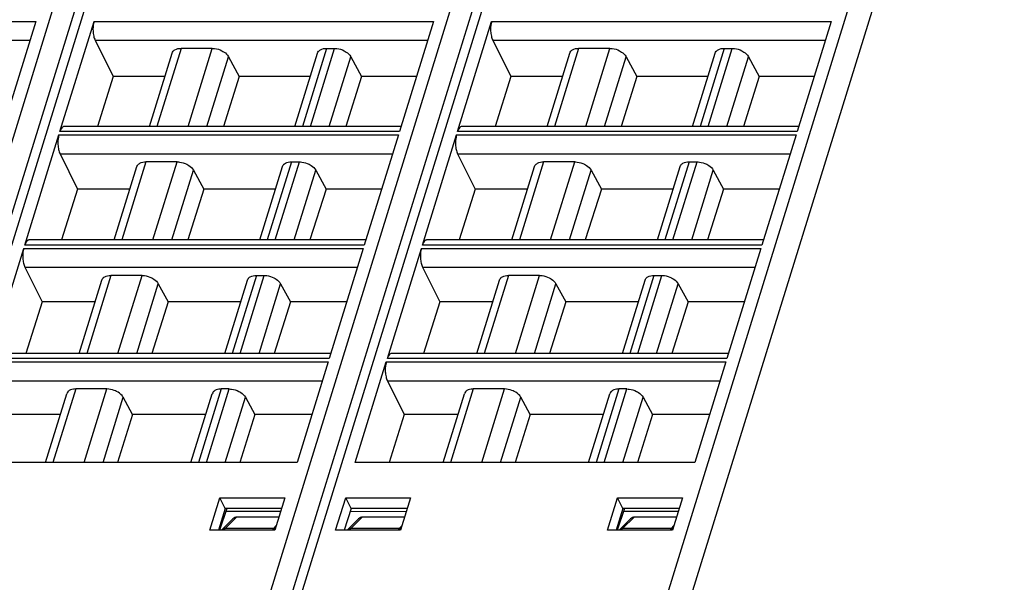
# Model space of a CAD drawing. Header units: millimetres. Extents: x 0 to 594, y 0 to 420.
# Tile 113 of 236: x 312 to 350, y 77 to 99. Entities that reach past the tile are written whole.
import ezdxf

# ---------------------------------------------------------------- set-up
doc = ezdxf.new("R2010")
doc.units = ezdxf.units.MM
doc.header["$LTSCALE"] = 32.67
doc.layers.get('0').update_dxf_attribs({"linetype": 'CONTINUOUS'})

msp = doc.modelspace()

# ---------------------------------------------------------------- linework, layer by layer
at = {"color": 9, "linetype": 'CONTINUOUS'}
for p, q in [((350.19255, 115.68729), (337.84717, 75.73762)), ((305.95931, 76.15202), (317.53409, 113.60803)), ((321.49454, 76.15202), (333.14017, 113.83732)), ((337.02976, 76.15202), (348.10429, 111.9892)), ((333.67772, 111.60275), (322.72262, 76.15202)), ((318.11637, 111.51823), (307.18739, 76.15202)), ((299.09306, 98.54211), (312.35653, 98.54211)), ((314.62829, 98.54211), (327.89176, 98.54211)), ((330.16351, 98.54211), (343.42699, 98.54211)), ((299.13608, 97.80767), (312.12957, 97.80767)), ((314.6713, 97.80767), (327.6648, 97.80767)), ((330.20653, 97.80767), (343.20003, 97.80767)), ((318.02716, 97.48637), (317.08441, 94.43564)), ((318.30414, 94.43564), (319.24688, 97.48637)), ((323.71318, 97.48637), (322.77043, 94.43564)), ((323.08137, 94.43564), (324.02412, 97.48637)), ((333.56239, 97.48637), (332.61964, 94.43564)), ((333.83936, 94.43564), (334.78211, 97.48637)), ((339.24841, 97.48637), (338.30566, 94.43564)), ((338.6166, 94.43564), (339.55935, 97.48637)), ((319.04081, 94.43564), (319.88302, 97.161)), ((323.81805, 94.43564), (324.66025, 97.161)), ((334.57604, 94.43564), (335.41824, 97.161)), ((339.35328, 94.43564), (340.19548, 97.161)), ((313.25658, 94.10326), (326.52005, 94.10326)), ((326.5604, 94.23383), (313.29693, 94.23383)), ((328.7918, 94.10326), (342.05528, 94.10326)), ((342.09563, 94.23383), (328.83215, 94.23383)), ((313.2996, 93.36882), (326.29309, 93.36882)), ((328.83482, 93.36882), (341.82832, 93.36882)), ((316.65545, 93.04752), (315.7127, 89.99678)), ((316.93243, 89.99678), (317.87517, 93.04752)), ((317.6691, 89.99678), (318.51131, 92.72215)), ((322.34147, 93.04752), (321.39872, 89.99678)), ((321.70966, 89.99678), (322.65241, 93.04752)), ((322.44634, 89.99678), (323.28854, 92.72215)), ((332.19068, 93.04752), (331.24793, 89.99678)), ((332.46765, 89.99678), (333.4104, 93.04752)), ((333.20433, 89.99678), (334.04654, 92.72215)), ((337.8767, 93.04752), (336.93395, 89.99678)), ((337.24489, 89.99678), (338.18764, 93.04752)), ((337.98157, 89.99678), (338.82377, 92.72215)), ((311.88487, 89.66441), (325.14834, 89.66441)), ((325.18869, 89.79498), (311.92522, 89.79498)), ((327.4201, 89.66441), (340.68357, 89.66441)), ((340.72392, 89.79498), (327.46044, 89.79498)), ((311.92789, 88.92997), (324.92138, 88.92997)), ((327.46312, 88.92997), (340.45661, 88.92997)), ((315.28374, 88.60866), (314.341, 85.55793)), ((315.56072, 85.55793), (316.50346, 88.60866)), ((320.96976, 88.60866), (320.02701, 85.55793)), ((320.33795, 85.55793), (321.2807, 88.60866)), ((330.81897, 88.60866), (329.87622, 85.55793)), ((331.09595, 85.55793), (332.03869, 88.60866)), ((336.50499, 88.60866), (335.56224, 85.55793)), ((335.87318, 85.55793), (336.81593, 88.60866)), ((316.2974, 85.55793), (317.1396, 88.2833)), ((321.07463, 85.55793), (321.91683, 88.2833)), ((331.83262, 85.55793), (332.67483, 88.2833)), ((336.60986, 85.55793), (337.45206, 88.2833)), ((310.51316, 85.22555), (323.77663, 85.22555)), ((323.81698, 85.35612), (310.55351, 85.35612)), ((326.04839, 85.22555), (339.31186, 85.22555)), ((339.35221, 85.35612), (326.08874, 85.35612)), ((310.55618, 84.49111), (323.54967, 84.49111)), ((326.09141, 84.49111), (339.0849, 84.49111)), ((313.91203, 84.16981), (313.02389, 81.29579)), ((314.24362, 81.29579), (315.13176, 84.16981)), ((319.59805, 84.16981), (318.70991, 81.29579)), ((319.02085, 81.29579), (319.90899, 84.16981)), ((329.44726, 84.16981), (328.55912, 81.29579)), ((329.77884, 81.29579), (330.66698, 84.16981)), ((335.13328, 84.16981), (334.24514, 81.29579)), ((334.55608, 81.29579), (335.44422, 84.16981)), ((314.98029, 81.29579), (315.76789, 83.84444)), ((319.75753, 81.29579), (320.54512, 83.84444)), ((330.51552, 81.29579), (331.30312, 83.84444)), ((335.29276, 81.29579), (336.08035, 83.84444)), ((319.74604, 78.7203), (320.19835, 79.16238)), ((324.65837, 78.7203), (325.11068, 79.16238)), ((335.28127, 78.7203), (335.73358, 79.16238)), ((321.64201, 78.7203), (319.74604, 78.7203)), ((321.75072, 78.83504), (321.64201, 78.7203)), ((326.55433, 78.7203), (324.65837, 78.7203)), ((326.66304, 78.83504), (326.55433, 78.7203)), ((337.17724, 78.7203), (335.28127, 78.7203)), ((337.28594, 78.83504), (337.17724, 78.7203))]:
    msp.add_line(p, q, dxfattribs=at)
at = {"color": 7, "linetype": 'CONTINUOUS'}
for p, q in [((306.7538, 75.93445), (317.90353, 112.01499)), ((322.28903, 75.93445), (333.52224, 112.28512)), ((312.35653, 98.54211), (311.02517, 94.23383)), ((313.29693, 94.23383), (314.62829, 98.54211)), ((327.89176, 98.54211), (326.5604, 94.23383)), ((328.83215, 94.23383), (330.16351, 98.54211)), ((343.42699, 98.54211), (342.09563, 94.23383)), ((314.6713, 97.80767), (315.3768, 96.39121)), ((330.20653, 97.80767), (330.91202, 96.39121)), ((319.24688, 97.48637), (318.02715, 97.48637)), ((323.71318, 97.48637), (324.02412, 97.48637)), ((334.78211, 97.48637), (333.56237, 97.48637)), ((339.24841, 97.48637), (339.55935, 97.48637)), ((316.79133, 94.43564), (317.67733, 97.30273)), ((319.88302, 97.161), (320.30427, 96.39121)), ((322.47735, 94.43564), (323.36335, 97.30273)), ((324.66025, 97.161), (325.08151, 96.39121)), ((332.32656, 94.43564), (333.21256, 97.30273)), ((335.41824, 97.161), (335.8395, 96.39121)), ((338.01258, 94.43564), (338.89858, 97.30273)), ((340.19548, 97.161), (340.61673, 96.39121)), ((315.3768, 96.39121), (314.76087, 94.43564)), ((317.39565, 96.39121), (315.3768, 96.39121)), ((320.30427, 96.39121), (319.68763, 94.43564)), ((323.08167, 96.39121), (320.30427, 96.39121)), ((325.08151, 96.39121), (324.46487, 94.43564)), ((327.22708, 96.39121), (325.08151, 96.39121)), ((330.91202, 96.39121), (330.29609, 94.43564)), ((332.93088, 96.39121), (330.91202, 96.39121)), ((335.8395, 96.39121), (335.22286, 94.43564)), ((338.6169, 96.39121), (335.8395, 96.39121)), ((340.61673, 96.39121), (340.0001, 94.43564)), ((342.76231, 96.39121), (340.61673, 96.39121)), ((326.62276, 94.43564), (313.46611, 94.43564)), ((342.15799, 94.43564), (329.00133, 94.43564)), ((311.92522, 89.79498), (313.25658, 94.10326)), ((326.52005, 94.10326), (325.18869, 89.79498)), ((327.46044, 89.79498), (328.7918, 94.10326)), ((342.05528, 94.10326), (340.72392, 89.79498)), ((313.2996, 93.36882), (313.98894, 91.98478)), ((328.83482, 93.36882), (329.52417, 91.98478)), ((315.41962, 89.99678), (316.30562, 92.86388)), ((317.87517, 93.04752), (316.65544, 93.04752)), ((318.51131, 92.72215), (318.91482, 91.98478)), ((321.10564, 89.99678), (321.99164, 92.86388)), ((322.34147, 93.04752), (322.65241, 93.04752)), ((323.28854, 92.72215), (323.69206, 91.98478)), ((330.95485, 89.99678), (331.84085, 92.86388)), ((333.4104, 93.04752), (332.19067, 93.04752)), ((334.04654, 92.72215), (334.45005, 91.98478)), ((336.64087, 89.99678), (337.52687, 92.86388)), ((337.8767, 93.04752), (338.18764, 93.04752)), ((338.82377, 92.72215), (339.22728, 91.98478)), ((313.98894, 91.98478), (313.3628, 89.99678)), ((316.03396, 91.98478), (313.98894, 91.98478)), ((318.91482, 91.98478), (318.28796, 89.99678)), ((321.71998, 91.98478), (318.91482, 91.98478)), ((323.69206, 91.98478), (323.0652, 89.99678)), ((325.86539, 91.98478), (323.69206, 91.98478)), ((329.52417, 91.98478), (328.89803, 89.99678)), ((331.56919, 91.98478), (329.52417, 91.98478)), ((334.45005, 91.98478), (333.82319, 89.99678)), ((337.25521, 91.98478), (334.45005, 91.98478)), ((339.22728, 91.98478), (338.60042, 89.99678)), ((341.40062, 91.98478), (339.22728, 91.98478)), ((310.55351, 85.35612), (311.88487, 89.66441)), ((325.25105, 89.99678), (312.0944, 89.99678)), ((325.14834, 89.66441), (323.81698, 85.35612)), ((326.08874, 85.35612), (327.4201, 89.66441)), ((340.78628, 89.99678), (327.62962, 89.99678)), ((340.68357, 89.66441), (339.35221, 85.35612)), ((311.92789, 88.92997), (312.60108, 87.57834)), ((327.46312, 88.92997), (328.13631, 87.57834)), ((316.50346, 88.60866), (315.28373, 88.60866)), ((320.96976, 88.60866), (321.2807, 88.60866)), ((332.03869, 88.60866), (330.81896, 88.60866)), ((336.50499, 88.60866), (336.81593, 88.60866)), ((314.04792, 85.55793), (314.93391, 88.42503)), ((317.1396, 88.2833), (317.52537, 87.57834)), ((319.73393, 85.55793), (320.61993, 88.42503)), ((321.91683, 88.2833), (322.30261, 87.57834)), ((329.58314, 85.55793), (330.46914, 88.42503)), ((332.67483, 88.2833), (333.0606, 87.57834)), ((335.26916, 85.55793), (336.15516, 88.42503)), ((337.45206, 88.2833), (337.83783, 87.57834)), ((312.60108, 87.57834), (311.96473, 85.55793)), ((314.67227, 87.57834), (312.60108, 87.57834)), ((317.52537, 87.57834), (316.88829, 85.55793)), ((320.35829, 87.57834), (317.52537, 87.57834)), ((322.30261, 87.57834), (321.66552, 85.55793)), ((324.5037, 87.57834), (322.30261, 87.57834)), ((328.13631, 87.57834), (327.49996, 85.55793)), ((330.2075, 87.57834), (328.13631, 87.57834)), ((333.0606, 87.57834), (332.42352, 85.55793)), ((335.89352, 87.57834), (333.0606, 87.57834)), ((337.83783, 87.57834), (337.20075, 85.55793)), ((340.03893, 87.57834), (337.83783, 87.57834)), ((323.87934, 85.55793), (310.72269, 85.55793)), ((339.41457, 85.55793), (326.25792, 85.55793)), ((323.77663, 85.22555), (322.56224, 81.29579)), ((324.834, 81.29579), (326.04839, 85.22555)), ((339.31186, 85.22555), (338.09747, 81.29579)), ((326.09141, 84.49111), (326.74846, 83.17191)), ((312.73081, 81.29579), (313.56221, 83.98617)), ((315.13176, 84.16981), (313.91203, 84.16981)), ((318.41683, 81.29579), (319.24822, 83.98617)), ((319.90899, 84.16981), (319.59805, 84.16981)), ((328.26604, 81.29579), (329.09743, 83.98617)), ((330.66698, 84.16981), (329.44726, 84.16981)), ((333.95206, 81.29579), (334.78345, 83.98617)), ((335.44422, 84.16981), (335.13328, 84.16981)), ((316.13592, 83.17191), (315.76789, 83.84444)), ((320.54512, 83.84444), (320.91316, 83.17191)), ((331.67115, 83.17191), (331.30312, 83.84444)), ((336.08035, 83.84444), (336.44838, 83.17191)), ((313.31058, 83.17191), (311.21323, 83.17191)), ((316.13592, 83.17191), (315.54433, 81.29579)), ((318.9966, 83.17191), (316.13592, 83.17191)), ((320.91316, 83.17191), (320.32157, 81.29579)), ((323.14201, 83.17191), (320.91316, 83.17191)), ((326.74846, 83.17191), (326.15755, 81.29579)), ((328.84581, 83.17191), (326.74846, 83.17191)), ((331.67115, 83.17191), (331.07956, 81.29579)), ((334.53182, 83.17191), (331.67115, 83.17191)), ((336.44838, 83.17191), (335.8568, 81.29579)), ((338.67724, 83.17191), (336.44838, 83.17191)), ((322.56224, 81.29579), (309.29877, 81.29579)), ((338.09747, 81.29579), (324.834, 81.29579)), ((319.15515, 78.64985), (319.54774, 79.921)), ((319.54776, 79.92101), (322.08646, 79.92101)), ((319.75662, 79.50229), (319.54776, 79.92101)), ((322.0865, 79.92101), (321.69345, 78.64985)), ((324.06747, 78.64985), (324.46006, 79.921)), ((324.46008, 79.92101), (326.99879, 79.92101)), ((324.66895, 79.50229), (324.46008, 79.92101)), ((326.99882, 79.92101), (326.60578, 78.64985)), ((334.69038, 78.64985), (335.08296, 79.921)), ((335.08298, 79.92101), (337.62169, 79.92101)), ((335.29185, 79.50229), (335.08298, 79.92101)), ((337.62173, 79.92101), (337.22868, 78.64985)), ((319.7566, 79.50229), (319.48843, 78.64985)), ((319.81426, 79.50229), (319.52846, 78.64985)), ((321.95703, 79.50229), (319.75662, 79.50229)), ((319.77607, 79.38839), (321.92192, 79.38873)), ((324.66893, 79.50229), (324.40075, 78.64985)), ((324.62642, 79.38667), (326.83371, 79.38702)), ((326.86936, 79.50229), (324.66895, 79.50229)), ((335.29183, 79.50229), (335.02365, 78.64985)), ((335.34949, 79.50229), (335.06369, 78.64985)), ((337.49226, 79.50229), (335.29185, 79.50229)), ((335.3113, 79.38839), (337.45715, 79.38873)), ((320.05458, 79.08754), (319.6343, 78.67676)), ((321.85193, 79.16238), (320.19835, 79.16238)), ((324.54662, 78.67676), (324.96691, 79.08754)), ((326.76425, 79.16238), (325.11068, 79.16238)), ((335.58981, 79.08754), (335.16953, 78.67676)), ((337.38716, 79.16238), (335.73358, 79.16238)), ((321.69347, 78.64985), (319.15511, 78.64985)), ((326.6058, 78.64985), (324.06743, 78.64985)), ((337.2287, 78.64985), (334.69034, 78.64985))]:
    msp.add_line(p, q, dxfattribs=at)
for points in [[(319.63395, 78.67638), (319.6182, 78.65995), (319.61005, 78.64985)], [(324.54628, 78.67638), (324.53053, 78.65995), (324.52237, 78.64985)], [(335.16918, 78.67638), (335.15343, 78.65995), (335.14528, 78.64985)]]:
    msp.add_lwpolyline(points, dxfattribs=at)
at = {"color": 9, "linetype": 'CONTINUOUS'}
for centre, radius, start, end in [((320.08991, 78.4172), 0.46012, 148.452719, 149.619858), ((319.92255, 78.54183), 0.25101, 134.683753, 137.034626), ((325.00224, 78.4172), 0.46012, 148.452719, 149.619858), ((324.83488, 78.54183), 0.25101, 134.683753, 137.034626), ((335.62514, 78.4172), 0.46012, 148.452719, 149.619858), ((335.45778, 78.54183), 0.25101, 134.683753, 137.034626)]:
    msp.add_arc(centre, radius, start, end, dxfattribs=at)
at = {"color": 7, "linetype": 'CONTINUOUS'}
for centre in [(320.09129, 78.84375), (325.00361, 78.84375), (335.62651, 78.84375)]:
    msp.add_ellipse(centre, major_axis=(0.14647, 0.31013), ratio=0.49901929, start_param=0.23146357, end_param=0.9310605, dxfattribs=at)
for points, knots in [([(314.62829, 98.54211), (314.61964, 98.51412), (314.58944, 98.3895), (314.58317, 98.25974), (314.58894, 98.16117)], [0, 0, 0, 0, 0.22881463, 1, 1, 1, 1]), ([(330.16351, 98.54211), (330.15486, 98.51412), (330.12467, 98.3895), (330.1184, 98.25974), (330.12417, 98.16117)], [0, 0, 0, 0, 0.22881463, 1, 1, 1, 1]), ([(314.58894, 98.16117), (314.59277, 98.09587), (314.60894, 97.97495), (314.64628, 97.85792), (314.6713, 97.80767)], [0, 0, 0, 0, 0.53816872, 1, 1, 1, 1]), ([(330.12417, 98.16117), (330.12799, 98.09587), (330.14417, 97.97495), (330.18151, 97.85792), (330.20653, 97.80767)], [0, 0, 0, 0, 0.53816872, 1, 1, 1, 1]), ([(317.67733, 97.30273), (317.68512, 97.32795), (317.70314, 97.36014), (317.72762, 97.38605), (317.73433, 97.3924)], [0, 0, 0, 0, 0.7407559, 1, 1, 1, 1]), ([(317.73433, 97.3924), (317.75077, 97.40796), (317.83651, 97.46873), (317.94583, 97.48637), (318.02715, 97.48637)], [0, 0, 0, 0, 0.21777869, 1, 1, 1, 1]), ([(319.24688, 97.48637), (319.2784, 97.48637), (319.40854, 97.47745), (319.53621, 97.43736), (319.6241, 97.3924)], [0, 0, 0, 0, 0.24204309, 1, 1, 1, 1]), ([(319.6241, 97.3924), (319.65273, 97.37776), (319.753, 97.31896), (319.84248, 97.23507), (319.88302, 97.16099)], [0, 0, 0, 0, 0.27579327, 1, 1, 1, 1]), ([(323.36335, 97.30273), (323.37114, 97.32795), (323.38915, 97.36014), (323.41363, 97.38605), (323.42034, 97.3924)], [0, 0, 0, 0, 0.7407559, 1, 1, 1, 1]), ([(323.42034, 97.3924), (323.43679, 97.40796), (323.52252, 97.46873), (323.63184, 97.48637), (323.71316, 97.48637)], [0, 0, 0, 0, 0.21777869, 1, 1, 1, 1]), ([(324.02412, 97.48637), (324.05564, 97.48637), (324.18577, 97.47745), (324.31344, 97.43736), (324.40134, 97.3924)], [0, 0, 0, 0, 0.24204309, 1, 1, 1, 1]), ([(324.40134, 97.3924), (324.42997, 97.37776), (324.53024, 97.31896), (324.61972, 97.23507), (324.66026, 97.16099)], [0, 0, 0, 0, 0.27579327, 1, 1, 1, 1]), ([(333.21256, 97.30273), (333.22035, 97.32795), (333.23837, 97.36014), (333.26285, 97.38605), (333.26956, 97.3924)], [0, 0, 0, 0, 0.7407559, 1, 1, 1, 1]), ([(333.26956, 97.3924), (333.286, 97.40796), (333.37173, 97.46873), (333.48105, 97.48637), (333.56237, 97.48637)], [0, 0, 0, 0, 0.21777869, 1, 1, 1, 1]), ([(334.78211, 97.48637), (334.81363, 97.48637), (334.94377, 97.47745), (335.07144, 97.43736), (335.15933, 97.3924)], [0, 0, 0, 0, 0.24204309, 1, 1, 1, 1]), ([(335.15933, 97.3924), (335.18796, 97.37776), (335.28823, 97.31896), (335.37771, 97.23507), (335.41825, 97.16099)], [0, 0, 0, 0, 0.27579327, 1, 1, 1, 1]), ([(338.89857, 97.30273), (338.90637, 97.32795), (338.92438, 97.36014), (338.94886, 97.38605), (338.95557, 97.3924)], [0, 0, 0, 0, 0.7407559, 1, 1, 1, 1]), ([(338.95557, 97.3924), (338.97202, 97.40796), (339.05775, 97.46873), (339.16707, 97.48637), (339.24839, 97.48637)], [0, 0, 0, 0, 0.21777869, 1, 1, 1, 1]), ([(339.55934, 97.48637), (339.59087, 97.48637), (339.721, 97.47745), (339.84867, 97.43736), (339.93656, 97.3924)], [0, 0, 0, 0, 0.24204309, 1, 1, 1, 1]), ([(339.93656, 97.3924), (339.9652, 97.37776), (340.06547, 97.31896), (340.15495, 97.23507), (340.19549, 97.16099)], [0, 0, 0, 0, 0.27579327, 1, 1, 1, 1]), ([(313.39981, 94.4107), (313.37614, 94.39232), (313.33377, 94.33542), (313.30843, 94.27104), (313.29693, 94.23383)], [0, 0, 0, 0, 0.43482843, 1, 1, 1, 1]), ([(328.93504, 94.4107), (328.91137, 94.39232), (328.869, 94.33542), (328.84365, 94.27104), (328.83215, 94.23383)], [0, 0, 0, 0, 0.43482843, 1, 1, 1, 1]), ([(313.25658, 94.10326), (313.24793, 94.07527), (313.21773, 93.95065), (313.21146, 93.82089), (313.21723, 93.72232)], [0, 0, 0, 0, 0.22881463, 1, 1, 1, 1]), ([(328.7918, 94.10326), (328.78316, 94.07527), (328.75296, 93.95065), (328.74669, 93.82089), (328.75246, 93.72232)], [0, 0, 0, 0, 0.22881463, 1, 1, 1, 1]), ([(313.21723, 93.72232), (313.22106, 93.65702), (313.23723, 93.5361), (313.27457, 93.41907), (313.2996, 93.36882)], [0, 0, 0, 0, 0.53816872, 1, 1, 1, 1]), ([(328.75246, 93.72232), (328.75629, 93.65702), (328.77246, 93.5361), (328.8098, 93.41907), (328.83482, 93.36882)], [0, 0, 0, 0, 0.53816872, 1, 1, 1, 1]), ([(316.30562, 92.86388), (316.31341, 92.8891), (316.33143, 92.92129), (316.35591, 92.9472), (316.36262, 92.95355)], [0, 0, 0, 0, 0.7407559, 1, 1, 1, 1]), ([(316.36262, 92.95355), (316.37907, 92.96911), (316.4648, 93.02988), (316.57412, 93.04752), (316.65544, 93.04752)], [0, 0, 0, 0, 0.21777869, 1, 1, 1, 1]), ([(317.87517, 93.04752), (317.9067, 93.04752), (318.03683, 93.0386), (318.1645, 92.99851), (318.25239, 92.95355)], [0, 0, 0, 0, 0.24204309, 1, 1, 1, 1]), ([(318.25239, 92.95355), (318.28102, 92.9389), (318.38129, 92.8801), (318.47077, 92.79622), (318.51131, 92.72214)], [0, 0, 0, 0, 0.27579327, 1, 1, 1, 1]), ([(321.99164, 92.86388), (321.99943, 92.8891), (322.01744, 92.92129), (322.04192, 92.9472), (322.04864, 92.95355)], [0, 0, 0, 0, 0.7407559, 1, 1, 1, 1]), ([(322.04864, 92.95355), (322.06508, 92.96911), (322.15081, 93.02988), (322.26013, 93.04752), (322.34145, 93.04752)], [0, 0, 0, 0, 0.21777869, 1, 1, 1, 1]), ([(322.65241, 93.04752), (322.68393, 93.04752), (322.81406, 93.0386), (322.94173, 92.99851), (323.02963, 92.95355)], [0, 0, 0, 0, 0.24204309, 1, 1, 1, 1]), ([(323.02963, 92.95355), (323.05826, 92.9389), (323.15853, 92.8801), (323.24801, 92.79622), (323.28855, 92.72214)], [0, 0, 0, 0, 0.27579327, 1, 1, 1, 1]), ([(331.84085, 92.86388), (331.84864, 92.8891), (331.86666, 92.92129), (331.89114, 92.9472), (331.89785, 92.95355)], [0, 0, 0, 0, 0.7407559, 1, 1, 1, 1]), ([(331.89785, 92.95355), (331.91429, 92.96911), (332.00002, 93.02988), (332.10935, 93.04752), (332.19067, 93.04752)], [0, 0, 0, 0, 0.21777869, 1, 1, 1, 1]), ([(333.4104, 93.04752), (333.44192, 93.04752), (333.57206, 93.0386), (333.69973, 92.99851), (333.78762, 92.95355)], [0, 0, 0, 0, 0.24204309, 1, 1, 1, 1]), ([(333.78762, 92.95355), (333.81625, 92.9389), (333.91652, 92.8801), (334.006, 92.79622), (334.04654, 92.72214)], [0, 0, 0, 0, 0.27579327, 1, 1, 1, 1]), ([(337.52686, 92.86388), (337.53466, 92.8891), (337.55267, 92.92129), (337.57715, 92.9472), (337.58386, 92.95355)], [0, 0, 0, 0, 0.7407559, 1, 1, 1, 1]), ([(337.58386, 92.95355), (337.60031, 92.96911), (337.68604, 93.02988), (337.79536, 93.04752), (337.87668, 93.04752)], [0, 0, 0, 0, 0.21777869, 1, 1, 1, 1]), ([(338.18763, 93.04752), (338.21916, 93.04752), (338.34929, 93.0386), (338.47696, 92.99851), (338.56485, 92.95355)], [0, 0, 0, 0, 0.24204309, 1, 1, 1, 1]), ([(338.56485, 92.95355), (338.59349, 92.9389), (338.69376, 92.8801), (338.78324, 92.79622), (338.82378, 92.72214)], [0, 0, 0, 0, 0.27579327, 1, 1, 1, 1]), ([(311.88487, 89.66441), (311.87622, 89.63642), (311.84603, 89.5118), (311.83975, 89.38203), (311.84552, 89.28347)], [0, 0, 0, 0, 0.22881463, 1, 1, 1, 1]), ([(312.0281, 89.97184), (312.00443, 89.95347), (311.96206, 89.89656), (311.93672, 89.83219), (311.92522, 89.79498)], [0, 0, 0, 0, 0.43482843, 1, 1, 1, 1]), ([(327.4201, 89.66441), (327.41145, 89.63642), (327.38125, 89.5118), (327.37498, 89.38203), (327.38075, 89.28347)], [0, 0, 0, 0, 0.22881463, 1, 1, 1, 1]), ([(327.56333, 89.97184), (327.53966, 89.95347), (327.49729, 89.89656), (327.47194, 89.83219), (327.46044, 89.79498)], [0, 0, 0, 0, 0.43482843, 1, 1, 1, 1]), ([(311.84552, 89.28347), (311.84935, 89.21816), (311.86552, 89.09724), (311.90286, 88.98021), (311.92789, 88.92997)], [0, 0, 0, 0, 0.53816872, 1, 1, 1, 1]), ([(327.38075, 89.28347), (327.38458, 89.21816), (327.40075, 89.09724), (327.43809, 88.98021), (327.46312, 88.92997)], [0, 0, 0, 0, 0.53816872, 1, 1, 1, 1]), ([(314.93391, 88.42503), (314.94171, 88.45025), (314.95972, 88.48244), (314.9842, 88.50835), (314.99091, 88.5147)], [0, 0, 0, 0, 0.7407559, 1, 1, 1, 1]), ([(314.99091, 88.5147), (315.00736, 88.53026), (315.09309, 88.59103), (315.20241, 88.60866), (315.28373, 88.60866)], [0, 0, 0, 0, 0.21777869, 1, 1, 1, 1]), ([(316.50346, 88.60866), (316.53499, 88.60866), (316.66512, 88.59975), (316.79279, 88.55965), (316.88068, 88.5147)], [0, 0, 0, 0, 0.24204309, 1, 1, 1, 1]), ([(316.88068, 88.5147), (316.90931, 88.50005), (317.00958, 88.44125), (317.09906, 88.35737), (317.1396, 88.28328)], [0, 0, 0, 0, 0.27579327, 1, 1, 1, 1]), ([(320.61993, 88.42503), (320.62772, 88.45025), (320.64573, 88.48244), (320.67022, 88.50835), (320.67693, 88.5147)], [0, 0, 0, 0, 0.7407559, 1, 1, 1, 1]), ([(320.67693, 88.5147), (320.69337, 88.53026), (320.7791, 88.59103), (320.88842, 88.60866), (320.96974, 88.60866)], [0, 0, 0, 0, 0.21777869, 1, 1, 1, 1]), ([(321.2807, 88.60866), (321.31222, 88.60866), (321.44235, 88.59975), (321.57003, 88.55965), (321.65792, 88.5147)], [0, 0, 0, 0, 0.24204309, 1, 1, 1, 1]), ([(321.65792, 88.5147), (321.68655, 88.50005), (321.78682, 88.44125), (321.8763, 88.35737), (321.91684, 88.28328)], [0, 0, 0, 0, 0.27579327, 1, 1, 1, 1]), ([(330.46914, 88.42503), (330.47693, 88.45025), (330.49495, 88.48244), (330.51943, 88.50835), (330.52614, 88.5147)], [0, 0, 0, 0, 0.7407559, 1, 1, 1, 1]), ([(330.52614, 88.5147), (330.54259, 88.53026), (330.62832, 88.59103), (330.73764, 88.60866), (330.81896, 88.60866)], [0, 0, 0, 0, 0.21777869, 1, 1, 1, 1]), ([(332.03869, 88.60866), (332.07021, 88.60866), (332.20035, 88.59975), (332.32802, 88.55965), (332.41591, 88.5147)], [0, 0, 0, 0, 0.24204309, 1, 1, 1, 1]), ([(332.41591, 88.5147), (332.44454, 88.50005), (332.54481, 88.44125), (332.63429, 88.35737), (332.67483, 88.28328)], [0, 0, 0, 0, 0.27579327, 1, 1, 1, 1]), ([(336.15516, 88.42503), (336.16295, 88.45025), (336.18096, 88.48244), (336.20544, 88.50835), (336.21216, 88.5147)], [0, 0, 0, 0, 0.7407559, 1, 1, 1, 1]), ([(336.21216, 88.5147), (336.2286, 88.53026), (336.31433, 88.59103), (336.42365, 88.60866), (336.50497, 88.60866)], [0, 0, 0, 0, 0.21777869, 1, 1, 1, 1]), ([(336.81593, 88.60866), (336.84745, 88.60866), (336.97758, 88.59975), (337.10525, 88.55965), (337.19315, 88.5147)], [0, 0, 0, 0, 0.24204309, 1, 1, 1, 1]), ([(337.19315, 88.5147), (337.22178, 88.50005), (337.32205, 88.44125), (337.41153, 88.35737), (337.45207, 88.28328)], [0, 0, 0, 0, 0.27579327, 1, 1, 1, 1]), ([(326.19162, 85.53299), (326.16795, 85.51462), (326.12558, 85.45771), (326.10024, 85.39334), (326.08874, 85.35612)], [0, 0, 0, 0, 0.43482843, 1, 1, 1, 1]), ([(326.04839, 85.22555), (326.03974, 85.19756), (326.00954, 85.07295), (326.00327, 84.94318), (326.00904, 84.84461)], [0, 0, 0, 0, 0.22881463, 1, 1, 1, 1]), ([(326.00904, 84.84461), (326.01287, 84.77931), (326.02904, 84.65839), (326.06638, 84.54136), (326.09141, 84.49111)], [0, 0, 0, 0, 0.53816872, 1, 1, 1, 1]), ([(313.61921, 84.07585), (313.61249, 84.0695), (313.58801, 84.04359), (313.56997, 84.01141), (313.56217, 83.98619)], [0, 0, 0, 0, 0.25924581, 1, 1, 1, 1]), ([(313.91203, 84.16981), (313.88235, 84.16981), (313.77955, 84.16337), (313.67298, 84.12672), (313.61921, 84.07585)], [0, 0, 0, 0, 0.28622803, 1, 1, 1, 1]), ([(315.50897, 84.07585), (315.47952, 84.09091), (315.36024, 84.14321), (315.2289, 84.16981), (315.13176, 84.16981)], [0, 0, 0, 0, 0.25398713, 1, 1, 1, 1]), ([(315.76789, 83.84444), (315.75538, 83.8673), (315.68841, 83.96372), (315.5897, 84.03455), (315.50897, 84.07585)], [0, 0, 0, 0, 0.22322338, 1, 1, 1, 1]), ([(319.30522, 84.07585), (319.29851, 84.0695), (319.27402, 84.04359), (319.25599, 84.01141), (319.24818, 83.98619)], [0, 0, 0, 0, 0.25924581, 1, 1, 1, 1]), ([(319.59805, 84.16981), (319.56837, 84.16981), (319.46556, 84.16337), (319.359, 84.12672), (319.30522, 84.07585)], [0, 0, 0, 0, 0.28622803, 1, 1, 1, 1]), ([(319.90899, 84.16981), (319.94051, 84.16981), (320.07065, 84.16089), (320.19832, 84.1208), (320.28621, 84.07584)], [0, 0, 0, 0, 0.24204309, 1, 1, 1, 1]), ([(320.28621, 84.07584), (320.31484, 84.0612), (320.41511, 84.0024), (320.50459, 83.91851), (320.54513, 83.84443)], [0, 0, 0, 0, 0.27579327, 1, 1, 1, 1]), ([(329.15443, 84.07585), (329.14772, 84.0695), (329.12323, 84.04359), (329.1052, 84.01141), (329.0974, 83.98619)], [0, 0, 0, 0, 0.25924581, 1, 1, 1, 1]), ([(329.44726, 84.16981), (329.41758, 84.16981), (329.31478, 84.16337), (329.20821, 84.12672), (329.15443, 84.07585)], [0, 0, 0, 0, 0.28622803, 1, 1, 1, 1]), ([(331.0442, 84.07585), (331.01475, 84.09091), (330.89546, 84.14321), (330.76413, 84.16981), (330.66698, 84.16981)], [0, 0, 0, 0, 0.25398713, 1, 1, 1, 1]), ([(331.30312, 83.84444), (331.29061, 83.8673), (331.22364, 83.96372), (331.12493, 84.03455), (331.0442, 84.07585)], [0, 0, 0, 0, 0.22322338, 1, 1, 1, 1]), ([(334.84045, 84.07585), (334.83374, 84.0695), (334.80925, 84.04359), (334.79121, 84.01141), (334.78341, 83.98619)], [0, 0, 0, 0, 0.25924581, 1, 1, 1, 1]), ([(335.13328, 84.16981), (335.10359, 84.16981), (335.00079, 84.16337), (334.89423, 84.12672), (334.84045, 84.07585)], [0, 0, 0, 0, 0.28622803, 1, 1, 1, 1]), ([(335.44422, 84.16981), (335.47574, 84.16981), (335.60587, 84.16089), (335.73354, 84.1208), (335.82144, 84.07584)], [0, 0, 0, 0, 0.24204309, 1, 1, 1, 1]), ([(335.82144, 84.07584), (335.85007, 84.0612), (335.95034, 84.0024), (336.03982, 83.91851), (336.08036, 83.84443)], [0, 0, 0, 0, 0.27579327, 1, 1, 1, 1])]:
    msp.add_open_spline(points, degree=3, knots=knots, dxfattribs=at)
for points in [[(313.43613, 94.43068), (313.42302, 94.42631), (313.41073, 94.41917), (313.39981, 94.4107)], [(313.46611, 94.43563), (313.45598, 94.43562), (313.44574, 94.43388), (313.43613, 94.43068)], [(328.97136, 94.43068), (328.95825, 94.42631), (328.94595, 94.41917), (328.93504, 94.4107)], [(329.00133, 94.43563), (328.99121, 94.43562), (328.98097, 94.43388), (328.97136, 94.43068)], [(312.06442, 89.99183), (312.05131, 89.98746), (312.03902, 89.98032), (312.0281, 89.97184)], [(312.0944, 89.99678), (312.08427, 89.99677), (312.07403, 89.99503), (312.06442, 89.99183)], [(327.59965, 89.99183), (327.58654, 89.98746), (327.57425, 89.98032), (327.56333, 89.97184)], [(327.62962, 89.99678), (327.6195, 89.99677), (327.60926, 89.99503), (327.59965, 89.99183)], [(326.22794, 85.55298), (326.21483, 85.54861), (326.20254, 85.54146), (326.19162, 85.53299)], [(326.25792, 85.55792), (326.24779, 85.55792), (326.23755, 85.55618), (326.22794, 85.55298)]]:
    msp.add_open_spline(points, degree=3, dxfattribs=at)
at = {"color": 9, "linetype": 'CONTINUOUS'}
for points, knots in [([(319.63489, 78.6773), (319.65627, 78.69804), (319.69534, 78.71703), (319.73554, 78.72036), (319.74604, 78.7203)], [0, 0, 0, 0, 0.73934788, 1, 1, 1, 1]), ([(319.6978, 78.65793), (319.70099, 78.66314), (319.71337, 78.68239), (319.72742, 78.70062), (319.73887, 78.7129)], [0, 0, 0, 0, 0.2667139, 1, 1, 1, 1]), ([(324.54722, 78.6773), (324.5686, 78.69804), (324.60766, 78.71703), (324.64787, 78.72036), (324.65837, 78.7203)], [0, 0, 0, 0, 0.73934788, 1, 1, 1, 1]), ([(324.61012, 78.65793), (324.61332, 78.66314), (324.62569, 78.68239), (324.63975, 78.70062), (324.65119, 78.7129)], [0, 0, 0, 0, 0.2667139, 1, 1, 1, 1]), ([(335.17012, 78.6773), (335.1915, 78.69804), (335.23057, 78.71703), (335.27077, 78.72036), (335.28127, 78.7203)], [0, 0, 0, 0, 0.73934788, 1, 1, 1, 1]), ([(335.23303, 78.65793), (335.23622, 78.66314), (335.2486, 78.68239), (335.26265, 78.70062), (335.2741, 78.7129)], [0, 0, 0, 0, 0.2667139, 1, 1, 1, 1])]:
    msp.add_open_spline(points, degree=3, knots=knots, dxfattribs=at)
for points in [[(321.6154, 78.68765), (321.60627, 78.67467), (321.59803, 78.66104), (321.5905, 78.64707)], [(321.64201, 78.7203), (321.63229, 78.71016), (321.62348, 78.69913), (321.6154, 78.68765)], [(321.64201, 78.7203), (321.6655, 78.72044), (321.68929, 78.71581), (321.71136, 78.70776)], [(326.52773, 78.68765), (326.5186, 78.67467), (326.51036, 78.66104), (326.50282, 78.64707)], [(326.55433, 78.7203), (326.54462, 78.71016), (326.53581, 78.69913), (326.52773, 78.68765)], [(326.55433, 78.7203), (326.57783, 78.72044), (326.60162, 78.71581), (326.62369, 78.70776)], [(337.15063, 78.68765), (337.1415, 78.67467), (337.13326, 78.66104), (337.12573, 78.64707)], [(337.17724, 78.7203), (337.16752, 78.71016), (337.15871, 78.69913), (337.15063, 78.68765)], [(337.17724, 78.7203), (337.20073, 78.72044), (337.22452, 78.71581), (337.24659, 78.70776)]]:
    msp.add_open_spline(points, degree=3, dxfattribs=at)

doc.saveas('drawing.dxf')
